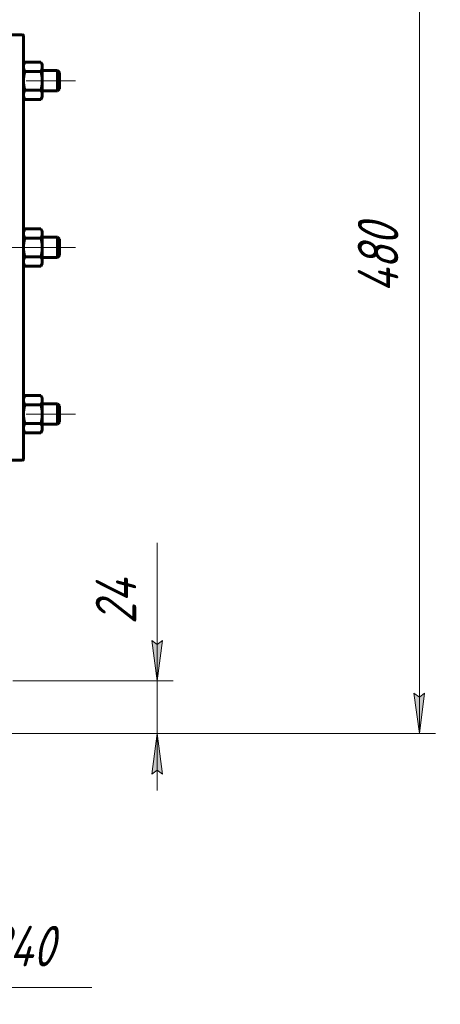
# Model space of a CAD drawing. Header units: millimetres. Extents: x 0 to 420, y -77 to 297.
# Tile 8 of 10: x 195 to 247, y 112 to 233. Entities that reach past the tile are written whole.
import ezdxf

# ---------------------------------------------------------------- set-up
doc = ezdxf.new("R2010")
doc.units = ezdxf.units.MM
for name, pattern in [('K5LT_AXLED', [12, 7.5, -1.5, 1.5, -1.5]), ('K5LT_BASIC', [0]), ('K5LT_THIN', [0])]:
    doc.linetypes.add(name, pattern=pattern)
doc.layers.add('Системный слой', color=7, linetype='Continuous')
doc.layers.add('Системный слой (1)', color=7, linetype='Continuous', true_color=0x6c6c6c)
doc.styles.add('KDIMTEXTSTYLE', font='GOST_AU.SHX', dxfattribs={"width": 0.96, "oblique": 15, "height": 5})
doc.styles.add('KTEXTSTYLE', font='GOST_AU.SHX', dxfattribs={"width": 0.96, "height": 5})
doc.dimstyles.new('KDIMSTYLE (0.25)', dxfattribs={"dimtxt": 5, "dimasz": 1, "dimexe": 2, "dimexo": 0, "dimgap": 1, "dimtad": 1, "dimlfac": 4, "dimtxsty": 'KDIMTEXTSTYLE', "dimsah": 1, "dimcen": 0, "dimdle": 1, "dimadec": 0, "dimazin": 0, "dimtfac": 0.667, "dimtmove": 0, "dimatfit": 3, "dimfxl": 1, "dimtvp": 1, "dimtolj": 1, "dimtzin": 0, "dimarcsym": 0})

# ---------------------------------------------------------------- blocks, each defined once
blk = doc.blocks.new('U0')
at = {"layer": 'Системный слой (1)', "linetype": 'K5LT_BASIC', "lineweight": 60}
for p, q in [((195.28, 227.58), (195.26, 227.39)), ((195.34, 227.77), (195.28, 227.58)), ((195.44, 227.97), (195.34, 227.77)), ((195.44, 227.97), (195.44, 227.97))]:
    blk.add_line(p, q, dxfattribs=at)
blk = doc.blocks.new('U1')
at = {"layer": 'Системный слой (1)', "linetype": 'K5LT_BASIC', "lineweight": 60}
for p, q in [((197.51, 227.77), (197.4, 227.97)), ((197.4, 227.97), (197.4, 227.97)), ((197.56, 227.58), (197.51, 227.77)), ((197.58, 227.39), (197.56, 227.58))]:
    blk.add_line(p, q, dxfattribs=at)
blk = doc.blocks.new('U6')
at = {"layer": 'Системный слой (1)', "linetype": 'K5LT_BASIC', "lineweight": 60}
for p, q in [((195.28, 207.01), (195.26, 206.82)), ((195.34, 207.2), (195.28, 207.01)), ((195.44, 207.4), (195.34, 207.2)), ((195.44, 207.4), (195.44, 207.4))]:
    blk.add_line(p, q, dxfattribs=at)
blk = doc.blocks.new('U7')
at = {"layer": 'Системный слой (1)', "linetype": 'K5LT_BASIC', "lineweight": 60}
for p, q in [((197.51, 207.2), (197.4, 207.4)), ((197.4, 207.4), (197.4, 207.4)), ((197.56, 207.01), (197.51, 207.2)), ((197.58, 206.82), (197.56, 207.01))]:
    blk.add_line(p, q, dxfattribs=at)
blk = doc.blocks.new('U18')
at = {"layer": 'Системный слой (1)', "linetype": 'K5LT_BASIC', "lineweight": 60}
for p, q in [((197.51, 186.63), (197.4, 186.83)), ((197.4, 186.83), (197.4, 186.83)), ((197.56, 186.44), (197.51, 186.63)), ((197.58, 186.26), (197.56, 186.44))]:
    blk.add_line(p, q, dxfattribs=at)
blk = doc.blocks.new('U19')
at = {"layer": 'Системный слой (1)', "linetype": 'K5LT_BASIC', "lineweight": 60}
for p, q in [((195.28, 186.44), (195.26, 186.26)), ((195.34, 186.63), (195.28, 186.44)), ((195.44, 186.83), (195.34, 186.63)), ((195.44, 186.83), (195.44, 186.83))]:
    blk.add_line(p, q, dxfattribs=at)
blk = doc.blocks.new('D0')
at = {"layer": 'Системный слой (1)'}
for points in [[(244.76, 260.09), (244.11, 265.09), (243.45, 260.09), (244.11, 260.59)], [(244.11, 145.09), (244.76, 150.09), (244.11, 149.59), (243.45, 150.09)]]:
    blk.add_hatch(color=256, dxfattribs=at).paths.add_polyline_path(points)
at = {"layer": 'Системный слой (1)', "linetype": 'K5LT_THIN', "lineweight": 18}
for p, q in [((151.95, 265.09), (246.11, 265.09)), ((243.45, 260.09), (244.11, 265.09)), ((244.11, 265.09), (244.76, 260.09)), ((244.11, 265.09), (244.11, 145.09)), ((244.11, 260.59), (243.45, 260.09)), ((244.76, 260.09), (244.11, 260.59)), ((244.11, 145.09), (243.45, 150.09)), ((243.45, 150.09), (244.11, 149.59)), ((244.11, 149.59), (244.76, 150.09)), ((244.76, 150.09), (244.11, 145.09)), ((151.95, 145.09), (246.11, 145.09))]:
    blk.add_line(p, q, dxfattribs=at)
blk.add_wipeout([(243.11, 199.49), (235.72, 199.49), (235.72, 210.25), (243.11, 210.25)]).dxf.layer = 'Системный слой (1)'
at = {"layer": 'Системный слой (1)', "insert": (236.52, 199.49), "char_height": 5, "attachment_point": 1, "rotation": 90, "style": 'KTEXTSTYLE'}
blk.add_mtext('\\H5.0;\\W1.000;\\Q15;\\Q15;\\W0.960;480', dxfattribs=at)
blk = doc.blocks.new('KDIMARROW_01')
at = {"layer": 'Системный слой'}
blk.add_hatch(color=0, dxfattribs=at).paths.add_polyline_path([(0, 0), (-5, 0.66), (-4.5, 0), (-5, -0.66)])
at = {"layer": 'Системный слой', "color": 0, "linetype": 'K5LT_THIN', "lineweight": 18}
for p, q in [((-4.5, 0), (-5, 0.66)), ((-5, 0.66), (0, 0)), ((0, 0), (-5, -0.66)), ((-5, -0.66), (-4.5, 0))]:
    blk.add_line(p, q, dxfattribs=at)
at = {"layer": 'Системный слой (1)', "color": 0, "linetype": 'K5LT_THIN', "lineweight": 18}
blk.add_line((151.95, 205.09), (151.7, 205.09), dxfattribs=at)
blk = doc.blocks.new('D1')
at = {"layer": 'Системный слой (1)'}
for points in [[(211.75, 151.59), (212.41, 156.59), (211.75, 156.09), (211.09, 156.59)], [(212.41, 140.09), (211.75, 145.09), (211.09, 140.09), (211.75, 140.59)]]:
    blk.add_hatch(color=256, dxfattribs=at).paths.add_polyline_path(points)
at = {"layer": 'Системный слой (1)', "linetype": 'K5LT_THIN', "lineweight": 18}
for p, q in [((211.75, 156.6), (211.75, 168.64)), ((211.75, 151.59), (211.75, 158.59)), ((211.75, 156.09), (211.09, 156.59)), ((211.09, 156.59), (211.75, 151.59)), ((211.75, 151.59), (212.41, 156.59)), ((212.41, 156.59), (211.75, 156.09)), ((211.75, 151.59), (211.75, 156.59)), ((193.95, 151.59), (213.75, 151.59)), ((211.75, 151.59), (211.75, 145.09)), ((185.45, 145.09), (213.75, 145.09)), ((211.75, 145.09), (211.09, 140.09)), ((212.41, 140.09), (211.75, 145.09)), ((211.75, 145.09), (211.75, 138.09)), ((211.09, 140.09), (211.75, 140.59)), ((211.75, 140.59), (212.41, 140.09))]:
    blk.add_line(p, q, dxfattribs=at)
blk.add_wipeout([(210.75, 158.6), (203.37, 158.6), (203.37, 166.31), (210.75, 166.31)]).dxf.layer = 'Системный слой (1)'
at = {"layer": 'Системный слой (1)', "insert": (204.17, 158.6), "char_height": 5, "attachment_point": 1, "rotation": 90, "style": 'KTEXTSTYLE'}
blk.add_mtext('\\H5.0;\\W1.000;\\Q15;\\Q15;\\W0.960;24', dxfattribs=at)
blk = doc.blocks.new('D3')
at = {"layer": 'Системный слой (1)'}
for points in [[(175.63, 99.17), (178.97, 102.95), (178.14, 102.9), (177.87, 103.68)], [(126.02, 24.07), (128.26, 28.59), (124.92, 24.81), (125.75, 24.86)]]:
    blk.add_hatch(color=256, dxfattribs=at).paths.add_polyline_path(points)
at = {"layer": 'Системный слой (1)', "linetype": 'K5LT_THIN', "lineweight": 18}
for p, q in [((175.63, 99.17), (185.45, 113.78)), ((185.45, 113.78), (203.7, 113.78)), ((175.63, 99.17), (179.54, 104.98)), ((177.87, 103.68), (175.63, 99.17)), ((178.14, 102.9), (177.87, 103.68)), ((175.63, 99.17), (178.97, 102.95)), ((178.97, 102.95), (178.14, 102.9)), ((128.26, 28.59), (175.63, 99.17)), ((128.26, 28.59), (124.36, 22.78)), ((128.26, 28.59), (124.92, 24.81)), ((126.02, 24.07), (128.26, 28.59)), ((124.92, 24.81), (125.75, 24.86)), ((125.75, 24.86), (126.02, 24.07))]:
    blk.add_line(p, q, dxfattribs=at)
blk.add_wipeout([(187.45, 114.78), (187.45, 122.16), (201.13, 122.16), (201.13, 114.78)]).dxf.layer = 'Системный слой (1)'
at = {"layer": 'Системный слой (1)', "char_height": 5, "attachment_point": 1, "style": 'KTEXTSTYLE'}
for s, insert in [('\\H5.0;\\W1.000;\\Q15;\\Q15;\\W0.960;∅', (187.45, 121.37)), ('\\H5.0;\\W1.000;\\Q15;\\Q15;\\W0.960;340', (190.75, 121.37))]:
    blk.add_mtext(s, dxfattribs=dict(at, insert=insert))
blk = doc.blocks.new('KDIMARROW_02')
at = {"layer": 'Системный слой'}
blk.add_hatch(color=0, dxfattribs=at).paths.add_polyline_path([(4.5, 0), (5, 0.66), (0, 0), (5, -0.66)])
at = {"layer": 'Системный слой', "color": 0, "linetype": 'K5LT_THIN', "lineweight": 18}
for p, q in [((5, 0.66), (0, 0)), ((0, 0), (5, -0.66)), ((0, 0), (7, 0)), ((4.5, 0), (5, 0.66)), ((5, -0.66), (4.5, 0))]:
    blk.add_line(p, q, dxfattribs=at)
at = {"layer": 'Системный слой (1)', "color": 0, "linetype": 'K5LT_THIN', "lineweight": 18}
blk.add_line((151.95, 205.09), (151.7, 205.09), dxfattribs=at)
blk = doc.blocks.new('D4')
at = {"layer": 'Системный слой (1)'}
for points in [[(134.76, 90.73), (131.43, 94.52), (133.67, 90), (133.94, 90.78)], [(172.46, 33.24), (170.22, 37.76), (169.95, 36.98), (169.13, 37.02)]]:
    blk.add_hatch(color=256, dxfattribs=at).paths.add_polyline_path(points)
at = {"layer": 'Системный слой (1)', "linetype": 'K5LT_THIN', "lineweight": 18}
for p, q in [((131.43, 94.52), (134.76, 90.73)), ((133.67, 90), (131.43, 94.52)), ((131.43, 94.52), (172.46, 33.24)), ((133.94, 90.78), (133.67, 90)), ((134.76, 90.73), (133.94, 90.78)), ((169.95, 36.98), (170.22, 37.76)), ((170.22, 37.76), (172.46, 33.24)), ((172.46, 33.24), (169.13, 37.02)), ((169.13, 37.02), (169.95, 36.98)), ((172.46, 33.24), (186.33, 12.51)), ((186.33, 12.51), (204.58, 12.51))]:
    blk.add_line(p, q, dxfattribs=at)
blk.add_wipeout([(188.33, 13.51), (188.33, 20.89), (202.01, 20.89), (202.01, 13.51)]).dxf.layer = 'Системный слой (1)'
at = {"layer": 'Системный слой (1)', "char_height": 5, "attachment_point": 1, "style": 'KTEXTSTYLE'}
for s, insert in [('\\H5.0;\\W1.000;\\Q15;\\Q15;\\W0.960;∅', (188.33, 20.1)), ('\\H5.0;\\W1.000;\\Q15;\\Q15;\\W0.960;295', (191.64, 20.1))]:
    blk.add_mtext(s, dxfattribs=dict(at, insert=insert))
blk = doc.blocks.new('D5')
at = {"layer": 'Системный слой (1)'}
for points in [[(166.17, 88.58), (167.99, 93.29), (165.02, 89.21), (165.83, 89.34)], [(135.9, 34.47), (138.88, 38.54), (138.06, 38.42), (137.72, 39.17)]]:
    blk.add_hatch(color=256, dxfattribs=at).paths.add_polyline_path(points)
at = {"layer": 'Системный слой (1)', "linetype": 'K5LT_THIN', "lineweight": 18}
for p, q in [((167.99, 93.29), (135.9, 34.47)), ((165.02, 89.21), (167.99, 93.29)), ((167.99, 93.29), (166.17, 88.58)), ((165.83, 89.34), (165.02, 89.21)), ((166.17, 88.58), (165.83, 89.34)), ((135.9, 34.47), (137.72, 39.17)), ((137.72, 39.17), (138.06, 38.42)), ((138.88, 38.54), (135.9, 34.47)), ((138.06, 38.42), (138.88, 38.54)), ((135.9, 34.47), (123.93, 12.51)), ((123.93, 12.51), (105.14, 12.51))]:
    blk.add_line(p, q, dxfattribs=at)
blk.add_wipeout([(107.14, 13.51), (107.14, 20.89), (121.34, 20.89), (121.34, 13.51)]).dxf.layer = 'Системный слой (1)'
at = {"layer": 'Системный слой (1)', "char_height": 5, "attachment_point": 1, "style": 'KTEXTSTYLE'}
for s, insert in [('\\H5.0;\\W1.000;\\Q15;\\Q15;\\W0.960;∅', (107.14, 20.1)), ('\\H5.0;\\W1.000;\\Q15;\\Q15;\\W0.960;268', (110.45, 20.1))]:
    blk.add_mtext(s, dxfattribs=dict(at, insert=insert))

msp = doc.modelspace()

# ---------------------------------------------------------------- linework, layer by layer
at = {"layer": 'Системный слой (1)', "linetype": 'K5LT_BASIC', "lineweight": 60}
for p, q in [((191.6332, 231.3424), (195.1332, 231.3424)), ((195.2582, 178.9674), (195.2582, 231.2174)), ((195.2582, 227.6605), (195.4365, 227.9693)), ((195.4368, 227.9699), (197.4045, 227.9699)), ((197.5832, 227.6605), (197.4049, 227.9693)), ((197.5832, 227.6605), (197.5832, 227.393)), ((197.5832, 227.393), (197.5832, 225.6614)), ((195.4368, 226.8161), (197.4045, 226.8161)), ((197.5832, 226.9105), (199.4457, 226.9105)), ((199.6957, 226.6605), (199.4457, 226.9105)), ((199.4457, 226.9105), (199.4457, 224.4105)), ((199.6957, 224.6605), (199.6957, 226.6605)), ((197.5832, 225.6614), (197.5832, 223.9289)), ((195.2582, 223.6605), (195.4365, 223.3517)), ((195.4368, 224.5067), (197.4045, 224.5067)), ((197.5832, 223.6605), (197.4049, 223.3517)), ((197.5832, 224.4105), (199.4457, 224.4105)), ((197.5832, 223.9289), (197.5832, 223.6605)), ((199.6957, 224.6605), (199.4457, 224.4105)), ((195.4368, 223.3511), (195.4365, 223.3517)), ((195.4368, 223.3511), (197.4045, 223.3511)), ((197.4049, 223.3517), (197.4045, 223.3511)), ((195.2582, 207.0924), (195.4365, 207.4012)), ((195.4368, 207.4018), (197.4045, 207.4018)), ((197.5832, 207.0924), (197.4049, 207.4012)), ((197.5832, 207.0924), (197.5832, 206.8249)), ((197.5832, 206.8249), (197.5832, 205.0933)), ((195.4368, 206.248), (197.4045, 206.248)), ((197.5832, 206.3424), (199.4457, 206.3424)), ((199.6957, 206.0924), (199.4457, 206.3424)), ((199.4457, 206.3424), (199.4457, 203.8424)), ((199.6957, 204.0924), (199.6957, 206.0924)), ((197.5832, 205.0933), (197.5832, 203.3608)), ((195.2582, 203.0924), (195.4365, 202.7836)), ((195.4368, 203.9386), (197.4045, 203.9386)), ((197.5832, 203.0924), (197.4049, 202.7836)), ((197.5832, 203.8424), (199.4457, 203.8424)), ((197.5832, 203.3608), (197.5832, 203.0924)), ((199.6957, 204.0924), (199.4457, 203.8424)), ((195.4368, 202.783), (195.4365, 202.7836)), ((195.4365, 202.7836), (195.4365, 202.7836)), ((195.4368, 202.783), (197.4045, 202.783)), ((197.4049, 202.7836), (197.4045, 202.783)), ((197.4049, 202.7836), (197.4049, 202.7836)), ((195.2582, 186.5243), (195.4365, 186.8331)), ((195.4368, 186.8337), (197.4045, 186.8337)), ((197.5832, 186.5243), (197.4049, 186.8331)), ((197.5832, 186.5243), (197.5832, 186.2568)), ((197.5832, 186.2568), (197.5832, 184.5252)), ((195.4368, 185.6799), (197.4045, 185.6799)), ((197.5832, 185.7743), (199.4457, 185.7743)), ((199.6957, 185.5243), (199.4457, 185.7743)), ((199.4457, 185.7743), (199.4457, 183.2743)), ((199.6957, 183.5243), (199.6957, 185.5243)), ((197.5832, 184.5252), (197.5832, 182.7927)), ((199.6957, 183.5243), (199.4457, 183.2743)), ((195.2582, 182.5243), (195.4365, 182.2154)), ((195.4368, 183.3705), (197.4045, 183.3705)), ((197.5832, 182.5243), (197.4049, 182.2155)), ((197.5832, 183.2743), (199.4457, 183.2743)), ((197.5832, 182.7927), (197.5832, 182.5243)), ((195.4368, 182.2149), (195.4365, 182.2155)), ((195.4368, 182.2149), (197.4045, 182.2149)), ((197.4049, 182.2155), (197.4045, 182.2149)), ((191.6332, 178.8424), (195.1332, 178.8424))]:
    msp.add_line(p, q, dxfattribs=at)
for centre, start, end in [((195.1332, 231.2174), 0, 90), ((195.1332, 178.9674), 270, 0)]:
    msp.add_arc(centre, 0.125, start, end, dxfattribs=at)
for points in [[(195.2582, 227.393), (195.2582, 227.1252), (195.4368, 226.8161)], [(197.4045, 226.8161), (197.5832, 227.1252), (197.5832, 227.393)], [(195.4368, 226.8161), (195.2582, 226.1973), (195.2582, 225.6614)], [(197.5832, 225.6614), (197.5832, 226.1973), (197.4045, 226.8161)], [(195.2582, 225.6614), (195.2582, 225.1255), (195.4368, 224.5067)], [(197.4045, 224.5067), (197.5832, 225.1255), (197.5832, 225.6614)], [(195.4368, 224.5067), (195.2582, 224.197), (195.2582, 223.9289)], [(195.2582, 223.9289), (195.2582, 223.6607), (195.4368, 223.3511)], [(197.5832, 223.9289), (197.5832, 224.197), (197.4045, 224.5067)], [(197.4045, 223.3511), (197.5832, 223.6607), (197.5832, 223.9289)], [(195.2582, 206.8249), (195.2582, 206.5571), (195.4368, 206.248)], [(197.4045, 206.248), (197.5832, 206.5571), (197.5832, 206.8249)], [(195.4368, 206.248), (195.2582, 205.6292), (195.2582, 205.0933)], [(197.5832, 205.0933), (197.5832, 205.6292), (197.4045, 206.248)], [(195.2582, 205.0933), (195.2582, 204.5574), (195.4368, 203.9386)], [(197.4045, 203.9386), (197.5832, 204.5574), (197.5832, 205.0933)], [(195.4368, 203.9386), (195.2582, 203.6289), (195.2582, 203.3608)], [(195.2582, 203.3608), (195.2582, 203.0926), (195.4368, 202.783)], [(197.5832, 203.3608), (197.5832, 203.6289), (197.4045, 203.9386)], [(197.4045, 202.783), (197.5832, 203.0926), (197.5832, 203.3608)], [(195.2582, 186.2568), (195.2582, 185.989), (195.4368, 185.6799)], [(197.4045, 185.6799), (197.5832, 185.989), (197.5832, 186.2568)], [(195.4368, 185.6799), (195.2582, 185.0611), (195.2582, 184.5252)], [(197.5832, 184.5252), (197.5832, 185.0611), (197.4045, 185.6799)], [(195.2582, 184.5252), (195.2582, 183.9893), (195.4368, 183.3705)], [(197.4045, 183.3705), (197.5832, 183.9893), (197.5832, 184.5252)], [(195.4368, 183.3705), (195.2582, 183.0608), (195.2582, 182.7927)], [(195.2582, 182.7927), (195.2582, 182.5245), (195.4368, 182.2149)], [(197.5832, 182.7927), (197.5832, 183.0608), (197.4045, 183.3705)], [(197.4045, 182.2149), (197.5832, 182.5245), (197.5832, 182.7927)]]:
    msp.add_rational_spline(points, [1, 1.0379548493, 1], degree=2, dxfattribs=at)

# ---------------------------------------------------------------- block references
at = {"layer": 'Системный слой (1)'}
for name in ['U0', 'U1', 'U6', 'U7', 'U19', 'U18']:
    msp.add_blockref(name, (0, 0), dxfattribs=at)

# ---------------------------------------------------------------- next in the draw order: dimensions: what is measured, and where the dimension line sits
dim = msp.add_linear_dim(base=(244.1051, 265.0924), p1=(151.9457, 145.0924), p2=(151.9457, 265.0924), angle=90, dimstyle='KDIMSTYLE (0.25)', override={"dimexo": 0, "dimpost": '\\H5.0;\\W0.960;\\Q15;<>', "dimblk1": 'KDIMARROW_01', "dimblk2": 'KDIMARROW_01', "dimse1": 0, "dimse2": 0, "dimtol": 1, "dimtp": 0, "dimtm": 0, "dimtdec": 5, "dimtolj": 1}, dxfattribs=at)
dim.commit()
dim.dimension.update_dxf_attribs({"geometry": 'D0', "text_midpoint": (244.1051, 205.0924), "dimtype": 160})

# ---------------------------------------------------------------- next in the draw order: linework, layer by layer
at = {"layer": 'Системный слой (1)', "linetype": 'K5LT_AXLED', "lineweight": 18}
for p, q in [((201.6957, 225.6605), (195.5832, 225.6605)), ((197.2582, 205.0924), (170.9643, 205.0924)), ((201.6957, 205.0924), (195.5832, 205.0924)), ((201.6957, 184.5243), (195.5832, 184.5243))]:
    msp.add_line(p, q, dxfattribs=at)

# ---------------------------------------------------------------- next in the draw order: dimensions: what is measured, and where the dimension line sits
at = {"layer": 'Системный слой (1)'}
dim = msp.add_linear_dim(base=(211.7527, 151.5924), p1=(185.4457, 145.0924), p2=(193.9457, 151.5924), angle=90, text='\\H5.0;\\W0.960;\\Q15;\\H5.0;\\W0.960;\\Q15;\\Q15;24', dimstyle='KDIMSTYLE (0.25)', override={"dimexo": 0, "dimtoh": 1, "dimblk1": 'KDIMARROW_01', "dimblk2": 'KDIMARROW_01', "dimse1": 0, "dimse2": 0, "dimtmove": 1, "dimtolj": 1}, dxfattribs=at)
dim.commit()
dim.dimension.update_dxf_attribs({"geometry": 'D1', "text_midpoint": (211.7527, 162.6162), "dimtype": 160})

# ---------------------------------------------------------------- next in the draw order: dimensions: what is measured, and where the dimension line sits
dim = msp.add_diameter_dim_2p(p1=(57.193, -77.2656), p2=(246.6983, 205.0246), dimstyle='KDIMSTYLE (0.25)', override={"dimtih": 1, "dimtoh": 1, "dimpost": '\\H5.0;\\W0.960;\\Q15;<>', "dimblk1": 'KDIMARROW_02', "dimblk2": 'KDIMARROW_02', "dimtol": 1, "dimtp": 0, "dimtm": 0, "dimtdec": 5, "dimtmove": 1, "dimatfit": 2, "dimtolj": 1}, dxfattribs=at)
dim.commit()
dim.dimension.update_dxf_attribs({"geometry": 'D3', "text_midpoint": (187.4457, 113.7816), "dimtype": 163})

# ---------------------------------------------------------------- next in the draw order: dimensions: what is measured, and where the dimension line sits
dim = msp.add_diameter_dim_2p(p1=(69.898, 186.4537), p2=(233.9933, -58.6947), dimstyle='KDIMSTYLE (0.25)', override={"dimtih": 1, "dimtoh": 1, "dimpost": '\\H5.0;\\W0.960;\\Q15;<>', "dimblk1": 'KDIMARROW_01', "dimblk2": 'KDIMARROW_01', "dimtol": 1, "dimtp": 0, "dimtm": 0, "dimtdec": 5, "dimtmove": 1, "dimatfit": 2, "dimtolj": 1}, dxfattribs=at)
dim.commit()
dim.dimension.update_dxf_attribs({"geometry": 'D4', "text_midpoint": (188.3295, 12.5121), "dimtype": 163})

# ---------------------------------------------------------------- next in the draw order: dimensions: what is measured, and where the dimension line sits
dim = msp.add_diameter_dim_2p(p1=(216.1128, 181.517), p2=(87.7785, -53.758), dimstyle='KDIMSTYLE (0.25)', override={"dimtih": 1, "dimtoh": 1, "dimpost": '\\H5.0;\\W0.960;\\Q15;<>', "dimblk1": 'KDIMARROW_01', "dimblk2": 'KDIMARROW_01', "dimtol": 1, "dimtp": 0, "dimtm": 0, "dimtdec": 5, "dimtmove": 1, "dimatfit": 2, "dimtolj": 1}, dxfattribs=at)
dim.commit()
dim.dimension.update_dxf_attribs({"geometry": 'D5', "text_midpoint": (121.9266, 12.5121), "dimtype": 163})

doc.saveas('drawing.dxf')
